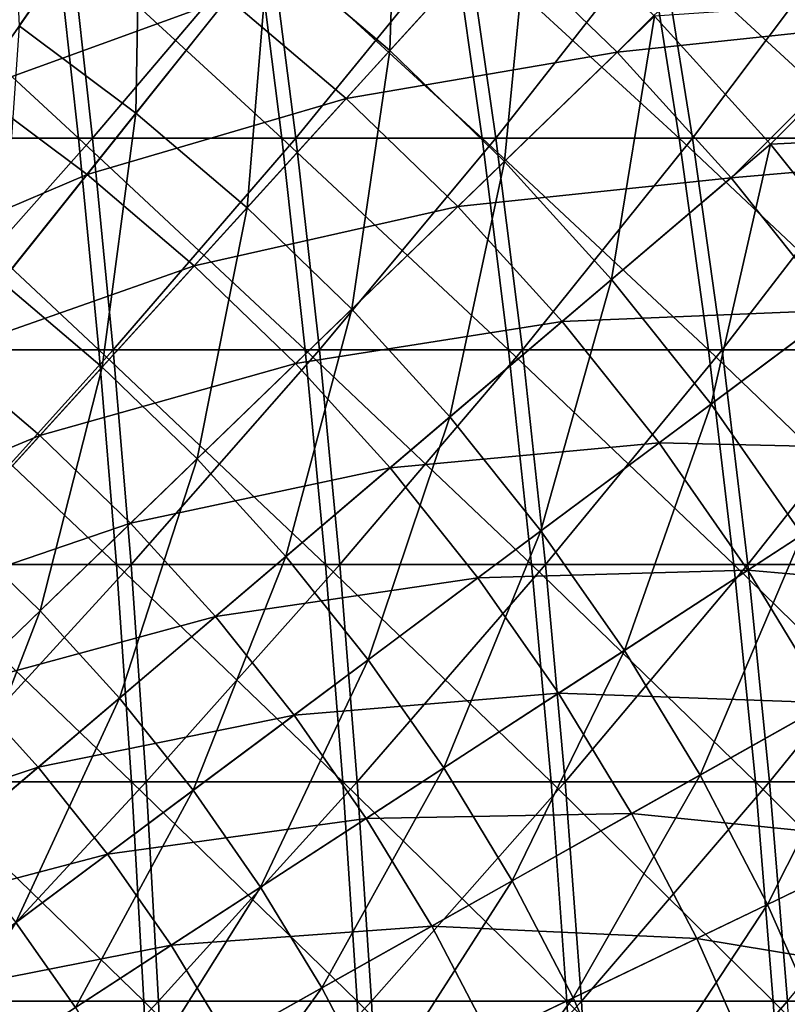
# Model space of a CAD drawing. Header units: millimetres. Extents: x -80 to 80, y -80 to 80.
# Tile 125 of 170: x 20 to 32, y 14 to 29. Entities that reach past the tile are written whole.
import ezdxf

# ---------------------------------------------------------------- set-up
doc = ezdxf.new("R2010")
doc.units = ezdxf.units.MM
doc.header["$LTSCALE"] = 13.670324
for name, color, linetype in [('1', 7, 'CONTINUOUS'), ('12', 7, 'CONTINUOUS'), ('14', 7, 'CONTINUOUS'), ('2', 7, 'CONTINUOUS'), ('4', 7, 'CONTINUOUS')]:
    doc.layers.add(name, color=color, linetype=linetype)

msp = doc.modelspace()

# ---------------------------------------------------------------- linework, layer by layer
at = {"layer": '1', "color": 7, "linetype": 'Continuous'}
for points in [[(18.244, 27.362, 72.928), (21.094, 30.615, 70.836), (17.937, 30.615, 71.701), (18.244, 27.362, 72.928)], [(21.455, 27.362, 72.049), (21.094, 30.615, 70.836), (18.244, 27.362, 72.928), (21.455, 27.362, 72.049)], [(21.455, 27.362, 72.049), (24.21, 30.615, 69.833), (21.094, 30.615, 70.836), (21.455, 27.362, 72.049)], [(24.624, 27.362, 71.028), (24.21, 30.615, 69.833), (21.455, 27.362, 72.049), (24.624, 27.362, 71.028)], [(24.624, 27.362, 71.028), (27.278, 30.615, 68.692), (24.21, 30.615, 69.833), (24.624, 27.362, 71.028)], [(27.745, 27.362, 69.868), (27.278, 30.615, 68.692), (24.624, 27.362, 71.028), (27.745, 27.362, 69.868)], [(27.745, 27.362, 69.868), (30.293, 30.615, 67.417), (27.278, 30.615, 68.692), (27.745, 27.362, 69.868)], [(30.811, 27.362, 68.571), (30.293, 30.615, 67.417), (27.745, 27.362, 69.868), (30.811, 27.362, 68.571)], [(30.811, 27.362, 68.571), (33.248, 30.615, 66.01), (30.293, 30.615, 67.417), (30.811, 27.362, 68.571)], [(33.817, 27.362, 67.14), (33.248, 30.615, 66.01), (30.811, 27.362, 68.571), (33.817, 27.362, 67.14)], [(18.516, 24.056, 74.016), (21.455, 27.362, 72.049), (18.244, 27.362, 72.928), (18.516, 24.056, 74.016)], [(21.775, 24.056, 73.124), (21.455, 27.362, 72.049), (18.516, 24.056, 74.016), (21.775, 24.056, 73.124)], [(21.775, 24.056, 73.124), (24.624, 27.362, 71.028), (21.455, 27.362, 72.049), (21.775, 24.056, 73.124)], [(24.992, 24.056, 72.088), (24.624, 27.362, 71.028), (21.775, 24.056, 73.124), (24.992, 24.056, 72.088)], [(24.992, 24.056, 72.088), (27.745, 27.362, 69.868), (24.624, 27.362, 71.028), (24.992, 24.056, 72.088)], [(28.159, 24.056, 70.911), (27.745, 27.362, 69.868), (24.992, 24.056, 72.088), (28.159, 24.056, 70.911)], [(28.159, 24.056, 70.911), (30.811, 27.362, 68.571), (27.745, 27.362, 69.868), (28.159, 24.056, 70.911)], [(31.271, 24.056, 69.595), (30.811, 27.362, 68.571), (28.159, 24.056, 70.911), (31.271, 24.056, 69.595)], [(31.271, 24.056, 69.595), (33.817, 27.362, 67.14), (30.811, 27.362, 68.571), (31.271, 24.056, 69.595)], [(34.322, 24.056, 68.142), (33.817, 27.362, 67.14), (31.271, 24.056, 69.595), (34.322, 24.056, 68.142)], [(18.753, 20.706, 74.964), (21.775, 24.056, 73.124), (18.516, 24.056, 74.016), (18.753, 20.706, 74.964)], [(22.054, 20.706, 74.06), (21.775, 24.056, 73.124), (18.753, 20.706, 74.964), (22.054, 20.706, 74.06)], [(22.054, 20.706, 74.06), (24.992, 24.056, 72.088), (21.775, 24.056, 73.124), (22.054, 20.706, 74.06)], [(25.312, 20.706, 73.011), (24.992, 24.056, 72.088), (22.054, 20.706, 74.06), (25.312, 20.706, 73.011)], [(25.312, 20.706, 73.011), (28.159, 24.056, 70.911), (24.992, 24.056, 72.088), (25.312, 20.706, 73.011)], [(28.52, 20.706, 71.819), (28.159, 24.056, 70.911), (25.312, 20.706, 73.011), (28.52, 20.706, 71.819)], [(28.52, 20.706, 71.819), (31.271, 24.056, 69.595), (28.159, 24.056, 70.911), (28.52, 20.706, 71.819)], [(31.672, 20.706, 70.485), (31.271, 24.056, 69.595), (28.52, 20.706, 71.819), (31.672, 20.706, 70.485)], [(31.672, 20.706, 70.485), (34.322, 24.056, 68.142), (31.271, 24.056, 69.595), (31.672, 20.706, 70.485)], [(34.761, 20.706, 69.014), (34.322, 24.056, 68.142), (31.672, 20.706, 70.485), (34.761, 20.706, 69.014)], [(18.955, 17.315, 75.769), (22.054, 20.706, 74.06), (18.753, 20.706, 74.964), (18.955, 17.315, 75.769)], [(22.291, 17.315, 74.855), (22.054, 20.706, 74.06), (18.955, 17.315, 75.769), (22.291, 17.315, 74.855)], [(22.291, 17.315, 74.855), (25.312, 20.706, 73.011), (22.054, 20.706, 74.06), (22.291, 17.315, 74.855)], [(25.583, 17.315, 73.795), (25.312, 20.706, 73.011), (22.291, 17.315, 74.855), (25.583, 17.315, 73.795)], [(25.583, 17.315, 73.795), (28.52, 20.706, 71.819), (25.312, 20.706, 73.011), (25.583, 17.315, 73.795)], [(28.826, 17.315, 72.59), (28.52, 20.706, 71.819), (25.583, 17.315, 73.795), (28.826, 17.315, 72.59)], [(28.826, 17.315, 72.59), (31.672, 20.706, 70.485), (28.52, 20.706, 71.819), (28.826, 17.315, 72.59)], [(32.012, 17.315, 71.242), (31.672, 20.706, 70.485), (28.826, 17.315, 72.59), (32.012, 17.315, 71.242)], [(32.012, 17.315, 71.242), (34.761, 20.706, 69.014), (31.672, 20.706, 70.485), (32.012, 17.315, 71.242)], [(35.135, 17.315, 69.755), (34.761, 20.706, 69.014), (32.012, 17.315, 71.242), (35.135, 17.315, 69.755)], [(19.12, 13.892, 76.429), (22.291, 17.315, 74.855), (18.955, 17.315, 75.769), (19.12, 13.892, 76.429)], [(22.485, 13.892, 75.508), (22.291, 17.315, 74.855), (19.12, 13.892, 76.429), (22.485, 13.892, 75.508)], [(22.485, 13.892, 75.508), (25.583, 17.315, 73.795), (22.291, 17.315, 74.855), (22.485, 13.892, 75.508)], [(25.806, 13.892, 74.438), (25.583, 17.315, 73.795), (22.485, 13.892, 75.508), (25.806, 13.892, 74.438)], [(25.806, 13.892, 74.438), (28.826, 17.315, 72.59), (25.583, 17.315, 73.795), (25.806, 13.892, 74.438)], [(29.077, 13.892, 73.223), (28.826, 17.315, 72.59), (25.806, 13.892, 74.438), (29.077, 13.892, 73.223)], [(29.077, 13.892, 73.223), (32.012, 17.315, 71.242), (28.826, 17.315, 72.59), (29.077, 13.892, 73.223)], [(32.291, 13.892, 71.863), (32.012, 17.315, 71.242), (29.077, 13.892, 73.223), (32.291, 13.892, 71.863)], [(32.291, 13.892, 71.863), (35.135, 17.315, 69.755), (32.012, 17.315, 71.242), (32.291, 13.892, 71.863)], [(19.249, 10.442, 76.944), (22.485, 13.892, 75.508), (19.12, 13.892, 76.429), (19.249, 10.442, 76.944)], [(22.637, 10.442, 76.017), (22.485, 13.892, 75.508), (19.249, 10.442, 76.944), (22.637, 10.442, 76.017)], [(22.637, 10.442, 76.017), (25.806, 13.892, 74.438), (22.485, 13.892, 75.508), (22.637, 10.442, 76.017)], [(25.98, 10.442, 74.94), (25.806, 13.892, 74.438), (22.637, 10.442, 76.017), (25.98, 10.442, 74.94)], [(25.98, 10.442, 74.94), (29.077, 13.892, 73.223), (25.806, 13.892, 74.438), (25.98, 10.442, 74.94)], [(29.273, 10.442, 73.716), (29.077, 13.892, 73.223), (25.98, 10.442, 74.94), (29.273, 10.442, 73.716)], [(29.273, 10.442, 73.716), (32.291, 13.892, 71.863), (29.077, 13.892, 73.223), (29.273, 10.442, 73.716)], [(32.508, 10.442, 72.348), (32.291, 13.892, 71.863), (29.273, 10.442, 73.716), (32.508, 10.442, 72.348)]]:
    msp.add_3dface(points, dxfattribs=at)
at = {"layer": '12', "color": 42, "linetype": 'Continuous', "true_color": 0xd9ad06}
for points in [[(29.637, 28.702, 69.467), (27.737, 30.542, 69.467), (32.036, 31.1, 67.745), (29.637, 28.702, 69.467)], [(33.822, 29.148, 67.745), (29.637, 28.702, 69.467), (32.036, 31.1, 67.745), (33.822, 29.148, 67.745)], [(17.766, 29.307, 72.496), (21.623, 30.998, 71.053), (19.607, 28.108, 72.496), (17.766, 29.307, 72.496)], [(21.623, 30.998, 71.053), (23.565, 29.549, 71.053), (19.607, 28.108, 72.496), (21.623, 30.998, 71.053)], [(23.565, 29.549, 71.053), (27.737, 30.542, 69.467), (25.409, 27.979, 71.053), (23.565, 29.549, 71.053)], [(27.737, 30.542, 69.467), (29.637, 28.702, 69.467), (25.409, 27.979, 71.053), (27.737, 30.542, 69.467)], [(19.607, 28.108, 72.496), (23.565, 29.549, 71.053), (21.368, 26.794, 72.496), (19.607, 28.108, 72.496)], [(23.565, 29.549, 71.053), (25.409, 27.979, 71.053), (21.368, 26.794, 72.496), (23.565, 29.549, 71.053)], [(31.415, 26.744, 69.467), (29.637, 28.702, 69.467), (33.822, 29.148, 67.745), (31.415, 26.744, 69.467)], [(35.489, 27.093, 67.745), (31.415, 26.744, 69.467), (33.822, 29.148, 67.745), (35.489, 27.093, 67.745)], [(25.409, 27.979, 71.053), (29.637, 28.702, 69.467), (27.15, 26.293, 71.053), (25.409, 27.979, 71.053)], [(29.637, 28.702, 69.467), (31.415, 26.744, 69.467), (27.15, 26.293, 71.053), (29.637, 28.702, 69.467)], [(19.607, 28.108, 72.496), (21.368, 26.794, 72.496), (17.559, 25.173, 73.797), (19.607, 28.108, 72.496)], [(21.368, 26.794, 72.496), (25.409, 27.979, 71.053), (23.041, 25.37, 72.496), (21.368, 26.794, 72.496)], [(25.409, 27.979, 71.053), (27.15, 26.293, 71.053), (23.041, 25.37, 72.496), (25.409, 27.979, 71.053)], [(33.064, 24.676, 69.467), (31.415, 26.744, 69.467), (35.489, 27.093, 67.745), (33.064, 24.676, 69.467)], [(17.559, 25.173, 73.797), (21.368, 26.794, 72.496), (19.136, 23.996, 73.797), (17.559, 25.173, 73.797)], [(21.368, 26.794, 72.496), (23.041, 25.37, 72.496), (19.136, 23.996, 73.797), (21.368, 26.794, 72.496)], [(27.15, 26.293, 71.053), (31.415, 26.744, 69.467), (28.779, 24.5, 71.053), (27.15, 26.293, 71.053)], [(31.415, 26.744, 69.467), (33.064, 24.676, 69.467), (28.779, 24.5, 71.053), (31.415, 26.744, 69.467)], [(23.041, 25.37, 72.496), (27.15, 26.293, 71.053), (24.619, 23.842, 72.496), (23.041, 25.37, 72.496)], [(27.15, 26.293, 71.053), (28.779, 24.5, 71.053), (24.619, 23.842, 72.496), (27.15, 26.293, 71.053)], [(19.136, 23.996, 73.797), (23.041, 25.37, 72.496), (20.634, 22.721, 73.797), (19.136, 23.996, 73.797)], [(23.041, 25.37, 72.496), (24.619, 23.842, 72.496), (20.634, 22.721, 73.797), (23.041, 25.37, 72.496)], [(28.779, 24.5, 71.053), (33.064, 24.676, 69.467), (30.289, 22.605, 71.053), (28.779, 24.5, 71.053)], [(33.064, 24.676, 69.467), (34.577, 22.507, 69.467), (30.289, 22.605, 71.053), (33.064, 24.676, 69.467)], [(24.619, 23.842, 72.496), (28.779, 24.5, 71.053), (26.096, 22.216, 72.496), (24.619, 23.842, 72.496)], [(28.779, 24.5, 71.053), (30.289, 22.605, 71.053), (26.096, 22.216, 72.496), (28.779, 24.5, 71.053)], [(19.136, 23.996, 73.797), (20.634, 22.721, 73.797), (16.874, 21.159, 74.951), (19.136, 23.996, 73.797)], [(20.634, 22.721, 73.797), (24.619, 23.842, 72.496), (22.048, 21.352, 73.797), (20.634, 22.721, 73.797)], [(24.619, 23.842, 72.496), (26.096, 22.216, 72.496), (22.048, 21.352, 73.797), (24.619, 23.842, 72.496)], [(16.874, 21.159, 74.951), (20.634, 22.721, 73.797), (18.195, 20.034, 74.951), (16.874, 21.159, 74.951)], [(20.634, 22.721, 73.797), (22.048, 21.352, 73.797), (18.195, 20.034, 74.951), (20.634, 22.721, 73.797)], [(26.096, 22.216, 72.496), (30.289, 22.605, 71.053), (27.465, 20.498, 72.496), (26.096, 22.216, 72.496)], [(30.289, 22.605, 71.053), (31.675, 20.618, 71.053), (27.465, 20.498, 72.496), (30.289, 22.605, 71.053)], [(30.289, 22.605, 71.053), (34.577, 22.507, 69.467), (31.675, 20.618, 71.053), (30.289, 22.605, 71.053)], [(34.577, 22.507, 69.467), (35.948, 20.245, 69.467), (31.675, 20.618, 71.053), (34.577, 22.507, 69.467)], [(22.048, 21.352, 73.797), (26.096, 22.216, 72.496), (23.37, 19.895, 73.797), (22.048, 21.352, 73.797)], [(26.096, 22.216, 72.496), (27.465, 20.498, 72.496), (23.37, 19.895, 73.797), (26.096, 22.216, 72.496)], [(18.195, 20.034, 74.951), (22.048, 21.352, 73.797), (19.441, 18.827, 74.951), (18.195, 20.034, 74.951)], [(22.048, 21.352, 73.797), (23.37, 19.895, 73.797), (19.441, 18.827, 74.951), (22.048, 21.352, 73.797)], [(27.465, 20.498, 72.496), (31.675, 20.618, 71.053), (28.722, 18.696, 72.496), (27.465, 20.498, 72.496)], [(31.675, 20.618, 71.053), (32.931, 18.547, 71.053), (28.722, 18.696, 72.496), (31.675, 20.618, 71.053)], [(31.675, 20.618, 71.053), (35.948, 20.245, 69.467), (32.931, 18.547, 71.053), (31.675, 20.618, 71.053)], [(23.37, 19.895, 73.797), (27.465, 20.498, 72.496), (24.597, 18.357, 73.797), (23.37, 19.895, 73.797)], [(27.465, 20.498, 72.496), (28.722, 18.696, 72.496), (24.597, 18.357, 73.797), (27.465, 20.498, 72.496)], [(19.441, 18.827, 74.951), (23.37, 19.895, 73.797), (20.607, 17.543, 74.951), (19.441, 18.827, 74.951)], [(23.37, 19.895, 73.797), (24.597, 18.357, 73.797), (20.607, 17.543, 74.951), (23.37, 19.895, 73.797)], [(19.441, 18.827, 74.951), (20.607, 17.543, 74.951), (16.803, 16.273, 75.957), (19.441, 18.827, 74.951)], [(24.597, 18.357, 73.797), (28.722, 18.696, 72.496), (25.723, 16.744, 73.797), (24.597, 18.357, 73.797)], [(28.722, 18.696, 72.496), (29.861, 16.817, 72.496), (25.723, 16.744, 73.797), (28.722, 18.696, 72.496)], [(28.722, 18.696, 72.496), (32.931, 18.547, 71.053), (29.861, 16.817, 72.496), (28.722, 18.696, 72.496)], [(32.931, 18.547, 71.053), (34.052, 16.399, 71.053), (29.861, 16.817, 72.496), (32.931, 18.547, 71.053)], [(20.607, 17.543, 74.951), (24.597, 18.357, 73.797), (21.689, 16.187, 74.951), (20.607, 17.543, 74.951)], [(24.597, 18.357, 73.797), (25.723, 16.744, 73.797), (21.689, 16.187, 74.951), (24.597, 18.357, 73.797)], [(16.803, 16.273, 75.957), (20.607, 17.543, 74.951), (17.811, 15.163, 75.957), (16.803, 16.273, 75.957)], [(20.607, 17.543, 74.951), (21.689, 16.187, 74.951), (17.811, 15.163, 75.957), (20.607, 17.543, 74.951)], [(25.723, 16.744, 73.797), (29.861, 16.817, 72.496), (26.743, 15.061, 73.797), (25.723, 16.744, 73.797)], [(29.861, 16.817, 72.496), (30.877, 14.87, 72.496), (26.743, 15.061, 73.797), (29.861, 16.817, 72.496)], [(29.861, 16.817, 72.496), (34.052, 16.399, 71.053), (30.877, 14.87, 72.496), (29.861, 16.817, 72.496)], [(21.689, 16.187, 74.951), (25.723, 16.744, 73.797), (22.681, 14.764, 74.951), (21.689, 16.187, 74.951)], [(25.723, 16.744, 73.797), (26.743, 15.061, 73.797), (22.681, 14.764, 74.951), (25.723, 16.744, 73.797)], [(34.052, 16.399, 71.053), (35.033, 14.183, 71.053), (30.877, 14.87, 72.496), (34.052, 16.399, 71.053)], [(17.811, 15.163, 75.957), (21.689, 16.187, 74.951), (18.746, 13.99, 75.957), (17.811, 15.163, 75.957)], [(21.689, 16.187, 74.951), (22.681, 14.764, 74.951), (18.746, 13.99, 75.957), (21.689, 16.187, 74.951)], [(22.681, 14.764, 74.951), (26.743, 15.061, 73.797), (23.581, 13.28, 74.951), (22.681, 14.764, 74.951)], [(26.743, 15.061, 73.797), (27.653, 13.317, 73.797), (23.581, 13.28, 74.951), (26.743, 15.061, 73.797)], [(26.743, 15.061, 73.797), (30.877, 14.87, 72.496), (27.653, 13.317, 73.797), (26.743, 15.061, 73.797)], [(18.746, 13.99, 75.957), (22.681, 14.764, 74.951), (19.604, 12.76, 75.957), (18.746, 13.99, 75.957)], [(22.681, 14.764, 74.951), (23.581, 13.28, 74.951), (19.604, 12.76, 75.957), (22.681, 14.764, 74.951)], [(30.877, 14.87, 72.496), (31.767, 12.861, 72.496), (27.653, 13.317, 73.797), (30.877, 14.87, 72.496)], [(30.877, 14.87, 72.496), (35.033, 14.183, 71.053), (31.767, 12.861, 72.496), (30.877, 14.87, 72.496)], [(35.033, 14.183, 71.053), (35.869, 11.909, 71.053), (31.767, 12.861, 72.496), (35.033, 14.183, 71.053)]]:
    msp.add_3dface(points, dxfattribs=at)
at = {"layer": '14', "color": 42, "linetype": 'Continuous', "true_color": 0xd9ad06}
msp.add_3dface([(33.822, 29.148, 67.745), (32.036, 31.1, 67.745), (32.51, 30.672, 67.727), (33.822, 29.148, 67.745)], dxfattribs=at)
at = {"layer": '2', "color": 7, "linetype": 'Continuous'}
for points in [[(20.878, 30.615, -70.9), (21.235, 27.362, -72.114), (17.718, 30.615, -71.755), (20.878, 30.615, -70.9)], [(17.718, 30.615, -71.755), (21.235, 27.362, -72.114), (18.021, 27.362, -72.983), (17.718, 30.615, -71.755)], [(23.997, 30.615, -69.906), (24.407, 27.362, -71.103), (20.878, 30.615, -70.9), (23.997, 30.615, -69.906)], [(20.878, 30.615, -70.9), (24.407, 27.362, -71.103), (21.235, 27.362, -72.114), (20.878, 30.615, -70.9)], [(27.068, 30.615, -68.775), (27.532, 27.362, -69.953), (23.997, 30.615, -69.906), (27.068, 30.615, -68.775)], [(23.997, 30.615, -69.906), (27.532, 27.362, -69.953), (24.407, 27.362, -71.103), (23.997, 30.615, -69.906)], [(30.087, 30.615, -67.509), (30.602, 27.362, -68.665), (27.068, 30.615, -68.775), (30.087, 30.615, -67.509)], [(27.068, 30.615, -68.775), (30.602, 27.362, -68.665), (27.532, 27.362, -69.953), (27.068, 30.615, -68.775)], [(33.047, 30.615, -66.111), (33.612, 27.362, -67.243), (30.087, 30.615, -67.509), (33.047, 30.615, -66.111)], [(30.087, 30.615, -67.509), (33.612, 27.362, -67.243), (30.602, 27.362, -68.665), (30.087, 30.615, -67.509)], [(21.235, 27.362, -72.114), (21.552, 24.056, -73.19), (18.021, 27.362, -72.983), (21.235, 27.362, -72.114)], [(18.021, 27.362, -72.983), (21.552, 24.056, -73.19), (18.29, 24.056, -74.073), (18.021, 27.362, -72.983)], [(24.407, 27.362, -71.103), (24.772, 24.056, -72.164), (21.235, 27.362, -72.114), (24.407, 27.362, -71.103)], [(21.235, 27.362, -72.114), (24.772, 24.056, -72.164), (21.552, 24.056, -73.19), (21.235, 27.362, -72.114)], [(27.532, 27.362, -69.953), (27.942, 24.056, -70.997), (24.407, 27.362, -71.103), (27.532, 27.362, -69.953)], [(24.407, 27.362, -71.103), (27.942, 24.056, -70.997), (24.772, 24.056, -72.164), (24.407, 27.362, -71.103)], [(30.602, 27.362, -68.665), (31.059, 24.056, -69.69), (27.532, 27.362, -69.953), (30.602, 27.362, -68.665)], [(27.532, 27.362, -69.953), (31.059, 24.056, -69.69), (27.942, 24.056, -70.997), (27.532, 27.362, -69.953)], [(33.612, 27.362, -67.243), (34.114, 24.056, -68.246), (30.602, 27.362, -68.665), (33.612, 27.362, -67.243)], [(30.602, 27.362, -68.665), (34.114, 24.056, -68.246), (31.059, 24.056, -69.69), (30.602, 27.362, -68.665)], [(21.552, 24.056, -73.19), (21.828, 20.706, -74.127), (18.29, 24.056, -74.073), (21.552, 24.056, -73.19)], [(18.29, 24.056, -74.073), (21.828, 20.706, -74.127), (18.524, 20.706, -75.021), (18.29, 24.056, -74.073)], [(24.772, 24.056, -72.164), (25.089, 20.706, -73.088), (21.552, 24.056, -73.19), (24.772, 24.056, -72.164)], [(21.552, 24.056, -73.19), (25.089, 20.706, -73.088), (21.828, 20.706, -74.127), (21.552, 24.056, -73.19)], [(27.942, 24.056, -70.997), (28.3, 20.706, -71.905), (24.772, 24.056, -72.164), (27.942, 24.056, -70.997)], [(24.772, 24.056, -72.164), (28.3, 20.706, -71.905), (25.089, 20.706, -73.088), (24.772, 24.056, -72.164)], [(31.059, 24.056, -69.69), (31.456, 20.706, -70.582), (27.942, 24.056, -70.997), (31.059, 24.056, -69.69)], [(27.942, 24.056, -70.997), (31.456, 20.706, -70.582), (28.3, 20.706, -71.905), (27.942, 24.056, -70.997)], [(34.114, 24.056, -68.246), (34.551, 20.706, -69.12), (31.059, 24.056, -69.69), (34.114, 24.056, -68.246)], [(31.059, 24.056, -69.69), (34.551, 20.706, -69.12), (31.456, 20.706, -70.582), (31.059, 24.056, -69.69)], [(21.828, 20.706, -74.127), (22.062, 17.315, -74.923), (18.524, 20.706, -75.021), (21.828, 20.706, -74.127)], [(18.524, 20.706, -75.021), (22.062, 17.315, -74.923), (18.723, 17.315, -75.826), (18.524, 20.706, -75.021)], [(25.089, 20.706, -73.088), (25.358, 17.315, -73.873), (21.828, 20.706, -74.127), (25.089, 20.706, -73.088)], [(21.828, 20.706, -74.127), (25.358, 17.315, -73.873), (22.062, 17.315, -74.923), (21.828, 20.706, -74.127)], [(28.3, 20.706, -71.905), (28.604, 17.315, -72.677), (25.089, 20.706, -73.088), (28.3, 20.706, -71.905)], [(25.089, 20.706, -73.088), (28.604, 17.315, -72.677), (25.358, 17.315, -73.873), (25.089, 20.706, -73.088)], [(31.456, 20.706, -70.582), (31.794, 17.315, -71.34), (28.3, 20.706, -71.905), (31.456, 20.706, -70.582)], [(28.3, 20.706, -71.905), (31.794, 17.315, -71.34), (28.604, 17.315, -72.677), (28.3, 20.706, -71.905)], [(34.551, 20.706, -69.12), (34.921, 17.315, -69.862), (31.456, 20.706, -70.582), (34.551, 20.706, -69.12)], [(31.456, 20.706, -70.582), (34.921, 17.315, -69.862), (31.794, 17.315, -71.34), (31.456, 20.706, -70.582)], [(22.062, 17.315, -74.923), (22.255, 13.892, -75.576), (18.723, 17.315, -75.826), (22.062, 17.315, -74.923)], [(18.723, 17.315, -75.826), (22.255, 13.892, -75.576), (18.886, 13.892, -76.487), (18.723, 17.315, -75.826)], [(25.358, 17.315, -73.873), (25.579, 13.892, -74.517), (22.062, 17.315, -74.923), (25.358, 17.315, -73.873)], [(22.062, 17.315, -74.923), (25.579, 13.892, -74.517), (22.255, 13.892, -75.576), (22.062, 17.315, -74.923)], [(28.604, 17.315, -72.677), (28.853, 13.892, -73.311), (25.358, 17.315, -73.873), (28.604, 17.315, -72.677)], [(25.358, 17.315, -73.873), (28.853, 13.892, -73.311), (25.579, 13.892, -74.517), (25.358, 17.315, -73.873)], [(31.794, 17.315, -71.34), (32.071, 13.892, -71.962), (28.604, 17.315, -72.677), (31.794, 17.315, -71.34)], [(28.604, 17.315, -72.677), (32.071, 13.892, -71.962), (28.853, 13.892, -73.311), (28.604, 17.315, -72.677)], [(34.921, 17.315, -69.862), (35.226, 13.892, -70.471), (31.794, 17.315, -71.34), (34.921, 17.315, -69.862)], [(31.794, 17.315, -71.34), (35.226, 13.892, -70.471), (32.071, 13.892, -71.962), (31.794, 17.315, -71.34)], [(22.255, 13.892, -75.576), (22.405, 10.442, -76.085), (18.886, 13.892, -76.487), (22.255, 13.892, -75.576)], [(18.886, 13.892, -76.487), (22.405, 10.442, -76.085), (19.014, 10.442, -77.003), (18.886, 13.892, -76.487)], [(25.579, 13.892, -74.517), (25.751, 10.442, -75.019), (22.255, 13.892, -75.576), (25.579, 13.892, -74.517)], [(22.255, 13.892, -75.576), (25.751, 10.442, -75.019), (22.405, 10.442, -76.085), (22.255, 13.892, -75.576)], [(28.853, 13.892, -73.311), (29.048, 10.442, -73.805), (25.579, 13.892, -74.517), (28.853, 13.892, -73.311)], [(25.579, 13.892, -74.517), (29.048, 10.442, -73.805), (25.751, 10.442, -75.019), (25.579, 13.892, -74.517)], [(32.071, 13.892, -71.962), (32.287, 10.442, -72.446), (28.853, 13.892, -73.311), (32.071, 13.892, -71.962)], [(28.853, 13.892, -73.311), (32.287, 10.442, -72.446), (29.048, 10.442, -73.805), (28.853, 13.892, -73.311)], [(35.226, 13.892, -70.471), (35.463, 10.442, -70.946), (32.071, 13.892, -71.962), (35.226, 13.892, -70.471)], [(32.071, 13.892, -71.962), (35.463, 10.442, -70.946), (32.287, 10.442, -72.446), (32.071, 13.892, -71.962)]]:
    msp.add_3dface(points, dxfattribs=at)
at = {"layer": '4', "color": 42, "linetype": 'Continuous', "true_color": 0xd9ad06}
for points in [[(20.117, 33.185, 71.647), (20.307, 29.112, 73.037), (22.202, 31.828, 71.647), (20.117, 33.185, 71.647)], [(24.196, 30.34, 71.647), (26.09, 28.728, 71.647), (26.226, 32.886, 70.132), (24.196, 30.34, 71.647)], [(26.226, 32.886, 70.132), (26.09, 28.728, 71.647), (28.279, 31.138, 70.132), (26.226, 32.886, 70.132)], [(20.307, 29.112, 73.037), (22.131, 27.751, 73.037), (22.202, 31.828, 71.647), (20.307, 29.112, 73.037)], [(22.202, 31.828, 71.647), (22.131, 27.751, 73.037), (24.196, 30.34, 71.647), (22.202, 31.828, 71.647)], [(26.09, 28.728, 71.647), (27.877, 26.997, 71.647), (28.279, 31.138, 70.132), (26.09, 28.728, 71.647)], [(28.279, 31.138, 70.132), (27.877, 26.997, 71.647), (30.216, 29.263, 70.132), (28.279, 31.138, 70.132)], [(22.131, 27.751, 73.037), (23.863, 26.276, 73.037), (24.196, 30.34, 71.647), (22.131, 27.751, 73.037)], [(24.196, 30.34, 71.647), (23.863, 26.276, 73.037), (26.09, 28.728, 71.647), (24.196, 30.34, 71.647)], [(30.216, 29.263, 70.132), (32.029, 27.267, 70.132), (34.283, 29.545, 68.497), (30.216, 29.263, 70.132)], [(34.283, 29.545, 68.497), (32.029, 27.267, 70.132), (35.973, 27.462, 68.497), (34.283, 29.545, 68.497)], [(27.877, 26.997, 71.647), (29.549, 25.156, 71.647), (30.216, 29.263, 70.132), (27.877, 26.997, 71.647)], [(30.216, 29.263, 70.132), (29.549, 25.156, 71.647), (32.029, 27.267, 70.132), (30.216, 29.263, 70.132)], [(20.307, 29.112, 73.037), (20.035, 25.123, 74.302), (22.131, 27.751, 73.037), (20.307, 29.112, 73.037)], [(23.863, 26.276, 73.037), (25.498, 24.693, 73.037), (26.09, 28.728, 71.647), (23.863, 26.276, 73.037)], [(26.09, 28.728, 71.647), (25.498, 24.693, 73.037), (27.877, 26.997, 71.647), (26.09, 28.728, 71.647)], [(20.035, 25.123, 74.302), (21.603, 23.788, 74.302), (22.131, 27.751, 73.037), (20.035, 25.123, 74.302)], [(22.131, 27.751, 73.037), (21.603, 23.788, 74.302), (23.863, 26.276, 73.037), (22.131, 27.751, 73.037)], [(32.029, 27.267, 70.132), (33.71, 25.158, 70.132), (35.973, 27.462, 68.497), (32.029, 27.267, 70.132)], [(29.549, 25.156, 71.647), (31.1, 23.211, 71.647), (32.029, 27.267, 70.132), (29.549, 25.156, 71.647)], [(32.029, 27.267, 70.132), (31.1, 23.211, 71.647), (33.71, 25.158, 70.132), (32.029, 27.267, 70.132)], [(25.498, 24.693, 73.037), (27.028, 23.009, 73.037), (27.877, 26.997, 71.647), (25.498, 24.693, 73.037)], [(27.877, 26.997, 71.647), (27.028, 23.009, 73.037), (29.549, 25.156, 71.647), (27.877, 26.997, 71.647)], [(21.603, 23.788, 74.302), (23.083, 22.355, 74.302), (23.863, 26.276, 73.037), (21.603, 23.788, 74.302)], [(23.863, 26.276, 73.037), (23.083, 22.355, 74.302), (25.498, 24.693, 73.037), (23.863, 26.276, 73.037)], [(20.035, 25.123, 74.302), (19.313, 21.266, 75.438), (21.603, 23.788, 74.302), (20.035, 25.123, 74.302)], [(27.028, 23.009, 73.037), (28.446, 21.23, 73.037), (29.549, 25.156, 71.647), (27.028, 23.009, 73.037)], [(29.549, 25.156, 71.647), (28.446, 21.23, 73.037), (31.1, 23.211, 71.647), (29.549, 25.156, 71.647)], [(31.1, 23.211, 71.647), (32.523, 21.17, 71.647), (33.71, 25.158, 70.132), (31.1, 23.211, 71.647)], [(23.083, 22.355, 74.302), (24.468, 20.83, 74.302), (25.498, 24.693, 73.037), (23.083, 22.355, 74.302)], [(25.498, 24.693, 73.037), (24.468, 20.83, 74.302), (27.028, 23.009, 73.037), (25.498, 24.693, 73.037)], [(19.313, 21.266, 75.438), (20.636, 19.985, 75.438), (21.603, 23.788, 74.302), (19.313, 21.266, 75.438)], [(21.603, 23.788, 74.302), (20.636, 19.985, 75.438), (23.083, 22.355, 74.302), (21.603, 23.788, 74.302)], [(28.446, 21.23, 73.037), (29.748, 19.364, 73.037), (31.1, 23.211, 71.647), (28.446, 21.23, 73.037)], [(31.1, 23.211, 71.647), (29.748, 19.364, 73.037), (32.523, 21.17, 71.647), (31.1, 23.211, 71.647)], [(24.468, 20.83, 74.302), (25.752, 19.219, 74.302), (27.028, 23.009, 73.037), (24.468, 20.83, 74.302)], [(27.028, 23.009, 73.037), (25.752, 19.219, 74.302), (28.446, 21.23, 73.037), (27.028, 23.009, 73.037)], [(20.636, 19.985, 75.438), (21.874, 18.621, 75.438), (23.083, 22.355, 74.302), (20.636, 19.985, 75.438)], [(23.083, 22.355, 74.302), (21.874, 18.621, 75.438), (24.468, 20.83, 74.302), (23.083, 22.355, 74.302)], [(19.313, 21.266, 75.438), (18.159, 17.586, 76.445), (20.636, 19.985, 75.438), (19.313, 21.266, 75.438)], [(25.752, 19.219, 74.302), (26.931, 17.53, 74.302), (28.446, 21.23, 73.037), (25.752, 19.219, 74.302)], [(28.446, 21.23, 73.037), (26.931, 17.53, 74.302), (29.748, 19.364, 73.037), (28.446, 21.23, 73.037)], [(29.748, 19.364, 73.037), (30.928, 17.418, 73.037), (32.523, 21.17, 71.647), (29.748, 19.364, 73.037)], [(32.523, 21.17, 71.647), (30.928, 17.418, 73.037), (33.813, 19.043, 71.647), (32.523, 21.17, 71.647)], [(21.874, 18.621, 75.438), (23.022, 17.182, 75.438), (24.468, 20.83, 74.302), (21.874, 18.621, 75.438)], [(24.468, 20.83, 74.302), (23.022, 17.182, 75.438), (25.752, 19.219, 74.302), (24.468, 20.83, 74.302)], [(18.159, 17.586, 76.445), (19.249, 16.387, 76.445), (20.636, 19.985, 75.438), (18.159, 17.586, 76.445)], [(20.636, 19.985, 75.438), (19.249, 16.387, 76.445), (21.874, 18.621, 75.438), (20.636, 19.985, 75.438)], [(23.022, 17.182, 75.438), (24.075, 15.671, 75.438), (25.752, 19.219, 74.302), (23.022, 17.182, 75.438)], [(25.752, 19.219, 74.302), (24.075, 15.671, 75.438), (26.931, 17.53, 74.302), (25.752, 19.219, 74.302)], [(26.931, 17.53, 74.302), (27.999, 15.769, 74.302), (29.748, 19.364, 73.037), (26.931, 17.53, 74.302)], [(29.748, 19.364, 73.037), (27.999, 15.769, 74.302), (30.928, 17.418, 73.037), (29.748, 19.364, 73.037)], [(30.928, 17.418, 73.037), (31.98, 15.401, 73.037), (33.813, 19.043, 71.647), (30.928, 17.418, 73.037)], [(33.813, 19.043, 71.647), (31.98, 15.401, 73.037), (34.964, 16.838, 71.647), (33.813, 19.043, 71.647)], [(19.249, 16.387, 76.445), (20.259, 15.12, 76.445), (21.874, 18.621, 75.438), (19.249, 16.387, 76.445)], [(21.874, 18.621, 75.438), (20.259, 15.12, 76.445), (23.022, 17.182, 75.438), (21.874, 18.621, 75.438)], [(24.075, 15.671, 75.438), (25.03, 14.097, 75.438), (26.931, 17.53, 74.302), (24.075, 15.671, 75.438)], [(26.931, 17.53, 74.302), (25.03, 14.097, 75.438), (27.999, 15.769, 74.302), (26.931, 17.53, 74.302)], [(27.999, 15.769, 74.302), (28.951, 13.942, 74.302), (30.928, 17.418, 73.037), (27.999, 15.769, 74.302)], [(30.928, 17.418, 73.037), (28.951, 13.942, 74.302), (31.98, 15.401, 73.037), (30.928, 17.418, 73.037)], [(20.259, 15.12, 76.445), (21.186, 13.791, 76.445), (23.022, 17.182, 75.438), (20.259, 15.12, 76.445)], [(23.022, 17.182, 75.438), (21.186, 13.791, 76.445), (24.075, 15.671, 75.438), (23.022, 17.182, 75.438)], [(31.98, 15.401, 73.037), (32.901, 13.32, 73.037), (34.964, 16.838, 71.647), (31.98, 15.401, 73.037)], [(25.03, 14.097, 75.438), (25.882, 12.464, 75.438), (27.999, 15.769, 74.302), (25.03, 14.097, 75.438)], [(27.999, 15.769, 74.302), (25.882, 12.464, 75.438), (28.951, 13.942, 74.302), (27.999, 15.769, 74.302)], [(21.186, 13.791, 76.445), (22.026, 12.405, 76.445), (24.075, 15.671, 75.438), (21.186, 13.791, 76.445)], [(24.075, 15.671, 75.438), (22.026, 12.405, 76.445), (25.03, 14.097, 75.438), (24.075, 15.671, 75.438)], [(28.951, 13.942, 74.302), (29.785, 12.059, 74.302), (31.98, 15.401, 73.037), (28.951, 13.942, 74.302)], [(31.98, 15.401, 73.037), (29.785, 12.059, 74.302), (32.901, 13.32, 73.037), (31.98, 15.401, 73.037)], [(20.259, 15.12, 76.445), (18.267, 11.89, 77.321), (21.186, 13.791, 76.445), (20.259, 15.12, 76.445)], [(22.026, 12.405, 76.445), (22.776, 10.968, 76.445), (25.03, 14.097, 75.438), (22.026, 12.405, 76.445)], [(25.03, 14.097, 75.438), (22.776, 10.968, 76.445), (25.882, 12.464, 75.438), (25.03, 14.097, 75.438)], [(25.882, 12.464, 75.438), (26.627, 10.78, 75.438), (28.951, 13.942, 74.302), (25.882, 12.464, 75.438)], [(28.951, 13.942, 74.302), (26.627, 10.78, 75.438), (29.785, 12.059, 74.302), (28.951, 13.942, 74.302)]]:
    msp.add_3dface(points, dxfattribs=at)

doc.saveas('drawing.dxf')
